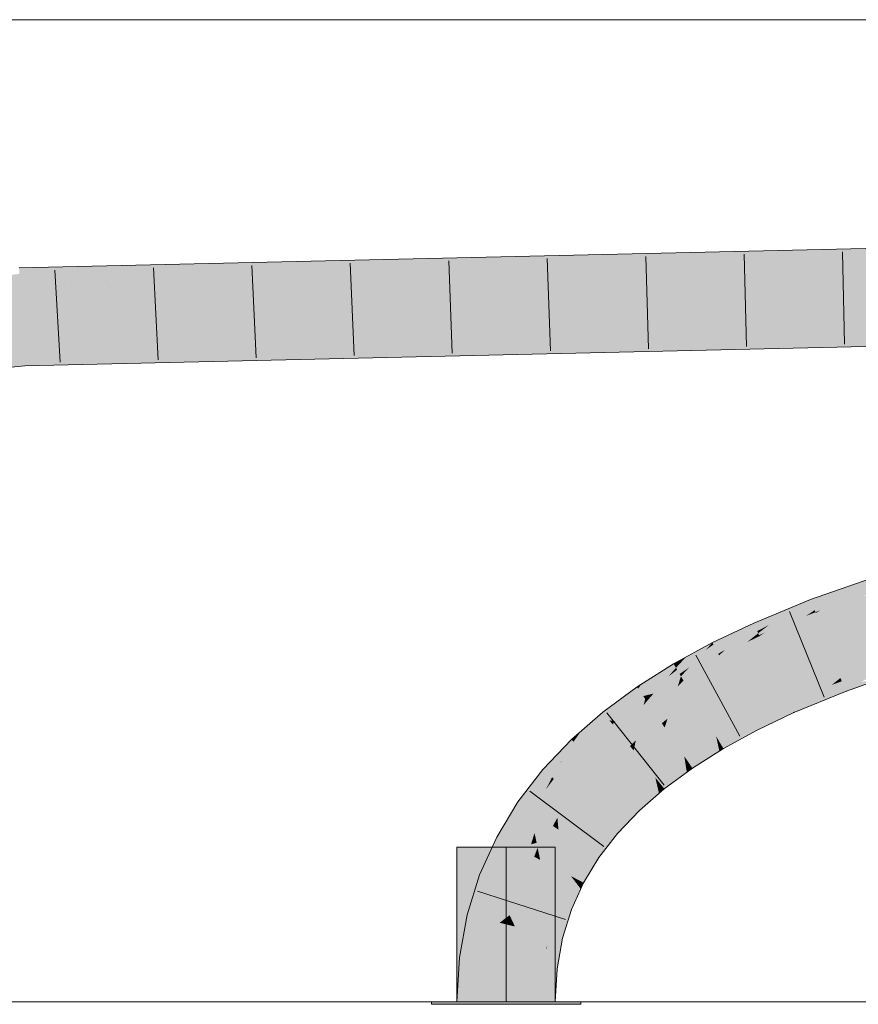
# Model space of a CAD drawing. Extents: x -720 to 300, y 62 to 1162.
# Tile 188 of 256: x 146.53 to 148.67, y 789.05 to 791.56. Entities that reach past the tile are written whole.
import ezdxf
from ezdxf.lldxf.tags import DXFTag

# ---------------------------------------------------------------- set-up
doc = ezdxf.new("R2010")
doc.units = 0
doc.layers.get('0').update_dxf_attribs({"lineweight": 13})
doc.layers.add('E_Detail_Linie_Text_Bem', color=7, linetype='Continuous', lineweight=13)
for name, color, linetype, lineweight, true_color in [('E_Leerrohr 25-A06G93Y08I', 7, 'Continuous', 9, 0xff8000), ('E_Leerrohr 25-Shading', 7, 'Continuous', 9, 0xff8000), ('E_Leerrohr 32-A06G93Y28I', 7, 'Continuous', 9, 0x00b300), ('E_Leerrohr 32-Shading', 7, 'Continuous', 9, 0x00b300)]:
    doc.layers.add(name, color=color, linetype=linetype, lineweight=lineweight, true_color=true_color)
tags = doc.linetypes.add('STRICHPUNKT2-A06G93Y18I', pattern=[12.7, 6.35, -3.175, 0, -3.175]).pattern_tags.tags
tags[10:11] = [DXFTag(74, 4), DXFTag(75, 0), DXFTag(340, '0'), DXFTag(46, 0.0), DXFTag(50, 0.0), DXFTag(44, 0.0), DXFTag(45, 0.0)]
tags[8:9] = [DXFTag(74, 4), DXFTag(75, 0), DXFTag(340, '0'), DXFTag(46, 0.0), DXFTag(50, 0.0), DXFTag(44, 0.0), DXFTag(45, 0.0)]
tags[6:7] = [DXFTag(74, 4), DXFTag(75, 0), DXFTag(340, '0'), DXFTag(46, 0.0), DXFTag(50, 0.0), DXFTag(44, 0.0), DXFTag(45, 0.0)]
tags[4:5] = [DXFTag(74, 4), DXFTag(75, 0), DXFTag(340, '0'), DXFTag(46, 0.0), DXFTag(50, 0.0), DXFTag(44, 0.0), DXFTag(45, 0.0)]

# ---------------------------------------------------------------- blocks, each defined once
blk = doc.blocks.new('Shading-A06G93SL8I', base_point=(241.4846649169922, 762.550048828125))
at = {"layer": 'E_Leerrohr 25-Shading', "color": 31, "true_color": 0xecb67f}
for points in [[(147.7693023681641, 789.450439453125), (147.6443023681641, 789.450439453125), (147.7693023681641, 789.0564575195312), (147.6443023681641, 789.0564575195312)], [(147.8943023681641, 789.450439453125), (147.7693023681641, 789.450439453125), (147.8943023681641, 789.0564575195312), (147.7693023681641, 789.0564575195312)], [(147.6860961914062, 789.0564575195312), (147.5792999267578, 789.0564575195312), (147.6873168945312, 789.0504760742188), (147.5792999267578, 789.0504760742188)], [(147.7693023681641, 789.0504760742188), (147.7693023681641, 789.0564575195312), (147.6873168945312, 789.0504760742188), (147.6860961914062, 789.0564575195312)], [(147.8018035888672, 789.0564575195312), (147.7693023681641, 789.0564575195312), (147.8018035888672, 789.0504760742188), (147.7693023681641, 789.0504760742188)], [(147.9593048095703, 789.0504760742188), (147.9593048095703, 789.0564575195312), (147.8018035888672, 789.0504760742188), (147.8018035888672, 789.0564575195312)]]:
    blk.add_solid(points, dxfattribs=at)
at = {"layer": 'E_Leerrohr 32-Shading', "color": 83, "true_color": 0x7fbd7f}
for points in [[(146.5683898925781, 790.8889770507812), (149.8979034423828, 791.0023803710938), (146.6406707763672, 790.8917846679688)], [(146.5683898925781, 790.8889770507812), (149.2011871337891, 790.94970703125), (149.8979034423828, 791.0023803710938), (149.8978118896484, 790.9725341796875)], [(146.6406707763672, 790.8917846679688), (149.8979034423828, 791.0023803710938), (148.8168487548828, 790.9774169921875)], [(146.532470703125, 790.8881225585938), (146.6406707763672, 790.8917846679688), (147.2635650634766, 790.9415893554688), (148.8168487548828, 790.9774169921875)], [(147.2635650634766, 790.9415893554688), (146.5303497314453, 790.9246826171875), (146.53125, 790.9092407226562)], [(146.532470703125, 790.8881225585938), (147.2635650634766, 790.9415893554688), (146.53125, 790.9092407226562)], [(144.6872253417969, 790.7229614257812), (146.532470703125, 790.8881225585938), (146.53125, 790.9092407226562)], [(146.6406707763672, 790.8917846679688), (146.532470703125, 790.8881225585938), (146.5683898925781, 790.8889770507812)], [(148.0408020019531, 790.7256469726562), (149.8972625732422, 790.7890014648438), (146.5427856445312, 790.711669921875)], [(149.8971557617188, 790.7523803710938), (149.8972625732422, 790.7890014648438), (149.2143859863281, 790.7366333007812), (148.0408020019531, 790.7256469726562)], [(146.5862579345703, 790.6760864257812), (148.0408020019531, 790.7256469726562), (146.5448760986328, 790.676025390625), (146.5427856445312, 790.711669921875)], [(148.0408020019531, 790.7256469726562), (146.5862579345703, 790.6760864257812), (149.2143859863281, 790.7366333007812)], [(142.7276611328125, 790.3700561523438), (145.4407653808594, 790.5875244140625), (146.5427856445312, 790.711669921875)], [(146.5448760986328, 790.676025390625), (146.5427856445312, 790.711669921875), (145.4407653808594, 790.5875244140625)], [(146.544921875, 790.6751098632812), (146.5448760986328, 790.676025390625), (144.9510498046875, 790.5323486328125), (145.4407653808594, 790.5875244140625)], [(146.5448760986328, 790.676025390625), (146.544921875, 790.6751098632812), (146.5862579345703, 790.6760864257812)], [(148.5469970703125, 790.0725708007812), (148.6111907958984, 790.0905151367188), (148.6272735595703, 790.1097412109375), (148.6572418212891, 790.1203002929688)], [(148.7042541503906, 790.1119384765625), (148.6999053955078, 790.125244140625), (148.5692291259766, 790.053955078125), (148.6403350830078, 790.0986328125)], [(148.6111907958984, 790.0905151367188), (148.6403350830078, 790.0986328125), (148.6572418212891, 790.1203002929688), (148.6969604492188, 790.13427734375)], [(148.6999053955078, 790.125244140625), (148.6969604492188, 790.13427734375), (148.6403350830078, 790.0986328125)], [(148.6272735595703, 790.1097412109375), (148.5439758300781, 790.0805053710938), (148.5469970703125, 790.0725708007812)], [(148.6403350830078, 790.0986328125), (148.5870208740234, 790.0748901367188), (148.5561981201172, 790.0484008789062), (148.55419921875, 790.0536499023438)], [(148.6403350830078, 790.0986328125), (148.5561981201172, 790.0484008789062), (148.5692291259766, 790.053955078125)], [(148.6867370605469, 790.093994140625), (148.5692291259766, 790.053955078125), (148.6773681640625, 790.0885620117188), (148.5570068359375, 790.0462646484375)], [(148.7042541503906, 790.1119384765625), (148.5692291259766, 790.053955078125), (148.7063751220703, 790.1054077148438), (148.6867370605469, 790.093994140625)], [(148.5870513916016, 790.0748901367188), (148.6403350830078, 790.0986328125), (148.6111907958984, 790.0905151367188)], [(148.5520477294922, 790.059326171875), (148.5469970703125, 790.0725708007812), (148.4259338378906, 789.9960327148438), (148.4953002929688, 790.045654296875)], [(148.4615478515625, 790.0338745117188), (148.4953002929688, 790.045654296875), (148.4976348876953, 790.0614624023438), (148.5439758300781, 790.0805053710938)], [(148.5469970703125, 790.0725708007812), (148.5439758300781, 790.0805053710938), (148.4953002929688, 790.045654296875)], [(148.5520477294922, 790.059326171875), (148.5870513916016, 790.0748901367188), (148.5469970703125, 790.0725708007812), (148.6111907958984, 790.0905151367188)], [(148.5870208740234, 790.0748901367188), (148.5520477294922, 790.059326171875), (148.55419921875, 790.0536499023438)], [(148.4729766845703, 790.05126953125), (148.3991088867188, 790.0209350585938), (148.4024658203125, 790.0132446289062)], [(148.4024658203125, 790.0132446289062), (148.4615478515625, 790.0338745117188), (148.4729766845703, 790.05126953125), (148.4976348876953, 790.0614624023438)], [(148.4953002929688, 790.045654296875), (148.4377746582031, 790.0157470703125), (148.4128875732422, 789.989501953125), (148.4105072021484, 789.9949340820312)], [(148.4953002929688, 790.045654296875), (148.4128875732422, 789.989501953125), (148.4259338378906, 789.9960327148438)], [(148.5520477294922, 790.059326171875), (148.4259338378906, 789.9960327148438), (148.55419921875, 790.0536499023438), (148.5326690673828, 790.0389404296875)], [(148.4377899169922, 790.0157470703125), (148.4953002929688, 790.045654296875), (148.4615478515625, 790.0338745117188)], [(148.5228271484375, 790.0322265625), (148.5570068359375, 790.0462646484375), (148.5561981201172, 790.0484008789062)], [(148.5561981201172, 790.0484008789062), (148.5326690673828, 790.0389404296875), (148.5230255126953, 790.0323486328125)], [(148.5326690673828, 790.0389404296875), (148.5561981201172, 790.0484008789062), (148.55419921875, 790.0536499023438)], [(148.5561981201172, 790.0484008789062), (148.5570068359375, 790.0462646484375), (148.5692291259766, 790.053955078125)], [(148.3320007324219, 789.9793701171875), (148.3701171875, 789.9937744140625), (148.354248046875, 789.99951171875), (148.3991088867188, 790.0209350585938)], [(148.4024658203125, 790.0132446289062), (148.3991088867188, 790.0209350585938), (148.3701171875, 789.9937744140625)], [(148.4081268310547, 790.0003662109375), (148.4377899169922, 790.0157470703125), (148.4024658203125, 790.0132446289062), (148.4615478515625, 790.0338745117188)], [(148.5326690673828, 790.0389404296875), (148.4259338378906, 789.9960327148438), (148.5228271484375, 790.0322265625), (148.413818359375, 789.9873657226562)], [(148.5326690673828, 790.0389404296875), (148.5228271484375, 790.0322265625), (148.5230255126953, 790.0323486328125)], [(148.3376922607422, 789.9916381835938), (148.2942657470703, 789.970947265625), (148.2967376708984, 789.966064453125)], [(148.2967376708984, 789.966064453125), (148.3320007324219, 789.9793701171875), (148.3376922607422, 789.9916381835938), (148.354248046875, 789.99951171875)], [(148.3032073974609, 789.9534301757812), (148.3087768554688, 789.9425048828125), (148.3701171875, 789.9937744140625), (148.3262176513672, 789.95263671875)], [(148.3035125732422, 789.95361328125), (148.3701171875, 789.9937744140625), (148.3320007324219, 789.9793701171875)], [(148.4081268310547, 790.0003662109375), (148.4024658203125, 790.0132446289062), (148.3262176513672, 789.95263671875), (148.3701171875, 789.9937744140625)], [(148.4081268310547, 790.0003662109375), (148.3262176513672, 789.95263671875), (148.4105072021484, 789.9949340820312), (148.3936309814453, 789.9813232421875)], [(148.3936309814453, 789.9813232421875), (148.4128875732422, 789.989501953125), (148.4105072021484, 789.9949340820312)], [(148.4377746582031, 790.0157470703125), (148.4081268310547, 790.0003662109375), (148.4105072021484, 789.9949340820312)], [(148.4128875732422, 789.989501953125), (148.413818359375, 789.9873657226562), (148.4259338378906, 789.9960327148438)], [(148.2166595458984, 789.9234008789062), (148.2767181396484, 789.9522094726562), (148.2262268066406, 789.9337768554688), (148.2942657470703, 789.970947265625)], [(148.2967376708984, 789.966064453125), (148.2942657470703, 789.970947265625), (148.2767181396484, 789.9522094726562)], [(148.3032073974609, 789.9534301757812), (148.3035125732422, 789.95361328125), (148.2967376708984, 789.966064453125), (148.3320007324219, 789.9793701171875)], [(148.3936309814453, 789.9813232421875), (148.3262176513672, 789.95263671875), (148.3827362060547, 789.9725341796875), (148.3109130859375, 789.9382934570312)], [(148.3827362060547, 789.9725341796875), (148.413818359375, 789.9873657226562), (148.4128875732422, 789.989501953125)], [(148.3936309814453, 789.9813232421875), (148.3827362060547, 789.9725341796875), (148.3829040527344, 789.97265625)], [(148.4128875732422, 789.989501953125), (148.3936309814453, 789.9813232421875), (148.3829040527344, 789.97265625)], [(148.2042236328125, 789.9019775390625), (148.2767181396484, 789.9522094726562), (148.2013397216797, 789.9069213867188), (148.2166595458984, 789.9234008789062)], [(148.2042236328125, 789.9019775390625), (148.2105255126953, 789.8912353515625), (148.2767181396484, 789.9522094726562), (148.2348022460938, 789.9075317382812)], [(148.3032073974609, 789.9534301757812), (148.2967376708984, 789.966064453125), (148.2348022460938, 789.9075317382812), (148.2767181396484, 789.9522094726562)], [(148.3032073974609, 789.9534301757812), (148.2348022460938, 789.9075317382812), (148.3032379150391, 789.953369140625), (148.2753753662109, 789.9266967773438)], [(148.2562255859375, 789.908447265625), (148.3109130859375, 789.9382934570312), (148.3087768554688, 789.9425048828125)], [(148.3087768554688, 789.9425048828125), (148.2753753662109, 789.9266967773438), (148.2563629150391, 789.9085083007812)], [(148.2753753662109, 789.9266967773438), (148.3087768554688, 789.9425048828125), (148.3032379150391, 789.953369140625)], [(148.3087768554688, 789.9425048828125), (148.3109130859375, 789.9382934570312), (148.3262176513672, 789.95263671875)], [(148.1971282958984, 789.9140625), (148.1954498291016, 789.9169311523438), (148.1050872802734, 789.85400390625), (148.1138000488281, 789.8654174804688)], [(148.2196655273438, 789.93017578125), (148.1954498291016, 789.9169311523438), (148.1971282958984, 789.9140625)], [(148.1971282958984, 789.9140625), (148.2166595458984, 789.9234008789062), (148.2196655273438, 789.93017578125), (148.2262268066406, 789.9337768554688)], [(148.2166595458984, 789.9234008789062), (148.1971282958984, 789.9140625), (148.2013397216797, 789.9069213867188)], [(148.2753753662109, 789.9266967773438), (148.2348022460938, 789.9075317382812), (148.2562255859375, 789.908447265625), (148.2139892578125, 789.8853759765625)], [(148.2753753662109, 789.9266967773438), (148.2562255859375, 789.908447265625), (148.2563629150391, 789.9085083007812)], [(148.7580718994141, 789.9279174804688), (148.7632293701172, 789.931396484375), (148.6198577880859, 789.8810424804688)], [(148.6204528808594, 789.8795166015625), (148.7481689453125, 789.9212036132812), (148.6198577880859, 789.8810424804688), (148.7580718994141, 789.9279174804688)], [(148.6214599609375, 789.8768920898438), (148.7357635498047, 789.9127807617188), (148.6204528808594, 789.8795166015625), (148.7481689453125, 789.9212036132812)], [(148.1971282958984, 789.9140625), (148.1050872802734, 789.85400390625), (148.1111755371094, 789.8450927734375)], [(148.2013397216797, 789.9069213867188), (148.1971282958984, 789.9140625), (148.1181030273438, 789.8349609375), (148.1111755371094, 789.8450927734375)], [(148.2013397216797, 789.9069213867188), (148.1181030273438, 789.8349609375), (148.1819763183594, 789.8846435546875)], [(148.2042236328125, 789.9019775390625), (148.1442260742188, 789.84130859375), (148.2105255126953, 789.8912353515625)], [(148.1442260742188, 789.84130859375), (148.2139892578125, 789.8853759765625), (148.2105255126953, 789.8912353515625)], [(148.1445770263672, 789.8416748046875), (148.2042236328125, 789.9019775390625), (148.1819763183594, 789.8846435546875)], [(148.2042236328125, 789.9019775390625), (148.2013397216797, 789.9069213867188), (148.1819763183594, 789.8846435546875)], [(148.2105255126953, 789.8912353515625), (148.2139892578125, 789.8853759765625), (148.2348022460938, 789.9075317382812)], [(148.6230621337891, 789.8726806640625), (148.7191162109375, 789.9014892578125), (148.6214599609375, 789.8768920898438), (148.7357635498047, 789.9127807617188)], [(148.6253814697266, 789.8665771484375), (148.6981964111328, 789.8873291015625), (148.6230621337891, 789.8726806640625), (148.7191162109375, 789.9014892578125)], [(148.7745971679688, 789.8966064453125), (148.7743072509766, 789.8975219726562), (148.6444396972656, 789.8508911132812), (148.6731414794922, 789.870361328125)], [(148.1442260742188, 789.84130859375), (148.1445770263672, 789.8416748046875), (148.1181030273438, 789.8349609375), (148.1819763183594, 789.8846435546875)], [(148.6154479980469, 789.8775024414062), (148.6198577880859, 789.8810424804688), (148.4848175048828, 789.8255004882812)], [(148.4852905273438, 789.8244018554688), (148.6083679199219, 789.871826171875), (148.4848175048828, 789.8255004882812), (148.6154479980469, 789.8775024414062)], [(148.4863433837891, 789.822021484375), (148.5976409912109, 789.8632202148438), (148.4852905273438, 789.8244018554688), (148.6083679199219, 789.871826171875)], [(148.5648651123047, 789.8369750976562), (148.6284942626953, 789.8583984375), (148.5831298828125, 789.8516235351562), (148.6253814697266, 789.8665771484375)], [(148.5831298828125, 789.8516235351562), (148.6253814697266, 789.8665771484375), (148.5976409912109, 789.8632202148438), (148.6230621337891, 789.8726806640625)], [(148.5976409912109, 789.8632202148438), (148.6230621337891, 789.8726806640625), (148.6083679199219, 789.871826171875), (148.6214599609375, 789.8768920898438)], [(148.6083679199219, 789.871826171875), (148.6214599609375, 789.8768920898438), (148.6154479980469, 789.8775024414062), (148.6204528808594, 789.8795166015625)], [(148.6204528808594, 789.8795166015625), (148.6198577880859, 789.8810424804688), (148.6154479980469, 789.8775024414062)], [(148.6284942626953, 789.8583984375), (148.6731414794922, 789.870361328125), (148.6253814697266, 789.8665771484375), (148.6981964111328, 789.8873291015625)], [(148.6444396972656, 789.8508911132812), (148.6731414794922, 789.870361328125), (148.6324768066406, 789.847900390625), (148.6284942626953, 789.8583984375)], [(148.1050872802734, 789.85400390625), (148.102294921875, 789.8580932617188), (148.0322265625, 789.7730102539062), (148.0153656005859, 789.7940063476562)], [(148.1050872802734, 789.85400390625), (148.0322265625, 789.7730102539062), (148.0757141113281, 789.8126831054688)], [(148.1111755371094, 789.8450927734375), (148.0463409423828, 789.7714233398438), (148.1181030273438, 789.8349609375)], [(148.0464172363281, 789.771484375), (148.1111755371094, 789.8450927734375), (148.0756988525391, 789.8126831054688)], [(148.1111755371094, 789.8450927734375), (148.1050872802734, 789.85400390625), (148.0757141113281, 789.8126831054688)], [(148.1138000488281, 789.8654174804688), (148.102294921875, 789.8580932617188), (148.1050872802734, 789.85400390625)], [(148.1442260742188, 789.84130859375), (148.1181030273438, 789.8349609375), (148.1229095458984, 789.827880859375)], [(148.4881286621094, 789.8179321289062), (148.5831298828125, 789.8516235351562), (148.4863433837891, 789.822021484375), (148.5976409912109, 789.8632202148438)], [(148.49072265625, 789.81201171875), (148.5648651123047, 789.8369750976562), (148.4881286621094, 789.8179321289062), (148.5831298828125, 789.8516235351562)], [(148.6328887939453, 789.8468627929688), (148.6324768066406, 789.847900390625), (148.5184783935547, 789.7997436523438), (148.5431060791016, 789.8195190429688)], [(148.5431060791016, 789.8195190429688), (148.6324768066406, 789.847900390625), (148.5648651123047, 789.8369750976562), (148.6284942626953, 789.8583984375)], [(148.6324768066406, 789.847900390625), (148.6328887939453, 789.8468627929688), (148.6444396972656, 789.8508911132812)], [(148.0463409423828, 789.7714233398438), (148.1229095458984, 789.827880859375), (148.1181030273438, 789.8349609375)], [(148.4852905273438, 789.8244018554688), (148.4848175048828, 789.8255004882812), (148.3912963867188, 789.7808837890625)], [(148.3918914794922, 789.7797241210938), (148.4863433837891, 789.822021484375), (148.3912963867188, 789.7808837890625), (148.4852905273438, 789.8244018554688)], [(148.3932189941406, 789.777099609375), (148.4881286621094, 789.8179321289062), (148.3918914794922, 789.7797241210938), (148.4863433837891, 789.822021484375)], [(148.3954162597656, 789.7728271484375), (148.49072265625, 789.81201171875), (148.3932189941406, 789.777099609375), (148.4881286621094, 789.8179321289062)], [(148.4942474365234, 789.8040161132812), (148.5431060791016, 789.8195190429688), (148.49072265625, 789.81201171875), (148.5648651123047, 789.8369750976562)], [(148.5184783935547, 789.7997436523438), (148.5431060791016, 789.8195190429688), (148.4986877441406, 789.7938842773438), (148.4942474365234, 789.8040161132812)], [(148.0153656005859, 789.7940063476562), (147.9593048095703, 789.7451171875), (147.9606781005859, 789.69775390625), (147.9406890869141, 789.7186279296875)], [(148.0322265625, 789.7730102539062), (148.0153656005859, 789.7940063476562), (147.9618682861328, 789.6987915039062), (147.9606781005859, 789.69775390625)], [(148.0463409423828, 789.7714233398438), (148.0464172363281, 789.771484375), (148.0322265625, 789.7730102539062), (148.0756988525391, 789.8126831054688)], [(148.3985748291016, 789.7666015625), (148.4942474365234, 789.8040161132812), (148.3954162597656, 789.7728271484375), (148.49072265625, 789.81201171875)], [(148.4986877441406, 789.7938842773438), (148.4942474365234, 789.8040161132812), (148.4027709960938, 789.7584228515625), (148.3985748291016, 789.7666015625)], [(148.4027709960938, 789.7584228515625), (148.4079437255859, 789.748291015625), (148.4986877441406, 789.7938842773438), (148.49951171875, 789.7919921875)], [(148.4986877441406, 789.7938842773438), (148.49951171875, 789.7919921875), (148.5184783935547, 789.7997436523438)], [(148.0382690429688, 789.7654418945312), (148.0322265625, 789.7730102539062), (147.9618682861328, 789.6987915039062)], [(148.0463409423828, 789.7714233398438), (148.0322265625, 789.7730102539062), (148.0382690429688, 789.7654418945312)], [(148.3918914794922, 789.7797241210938), (148.3912963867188, 789.7808837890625), (148.3034973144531, 789.73291015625)], [(148.3042144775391, 789.731689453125), (148.3932189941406, 789.777099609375), (148.3034973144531, 789.73291015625), (148.3918914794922, 789.7797241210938)], [(148.3058166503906, 789.7289428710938), (148.3954162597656, 789.7728271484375), (148.3042144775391, 789.731689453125), (148.3932189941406, 789.777099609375)], [(148.3084411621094, 789.7244873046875), (148.3985748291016, 789.7666015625), (148.3058166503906, 789.7289428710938), (148.3954162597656, 789.7728271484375)], [(148.3121490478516, 789.7181396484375), (148.4027709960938, 789.7584228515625), (148.3084411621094, 789.7244873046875), (148.3985748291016, 789.7666015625)], [(147.9593048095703, 789.7451171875), (147.9353637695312, 789.7241821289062), (147.9406890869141, 789.7186279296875)], [(148.4079284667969, 789.748291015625), (148.4027709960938, 789.7584228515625), (148.3169555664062, 789.7099609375), (148.3121490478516, 789.7181396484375)], [(148.3169555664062, 789.7099609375), (148.322021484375, 789.7013549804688), (148.4079284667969, 789.748291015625), (148.4079437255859, 789.748291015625)], [(147.8705139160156, 789.6417236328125), (147.90966796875, 789.668701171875), (147.8943023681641, 789.6810302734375), (147.9322967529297, 789.720947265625)], [(147.9606781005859, 789.69775390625), (147.9406890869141, 789.7186279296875), (147.8908233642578, 789.624267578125), (147.9110412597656, 789.6696166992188)], [(147.90966796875, 789.668701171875), (147.9110412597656, 789.6696166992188), (147.9322967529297, 789.720947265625), (147.9353637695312, 789.7241821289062)], [(147.9406890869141, 789.7186279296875), (147.9353637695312, 789.7241821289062), (147.9110412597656, 789.6696166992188)], [(148.3038024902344, 789.7314453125), (148.3034973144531, 789.73291015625), (148.2225036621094, 789.6818237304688)], [(148.223388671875, 789.6805419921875), (148.3045043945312, 789.7282104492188), (148.2225036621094, 789.6818237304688), (148.3038024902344, 789.7314453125)], [(148.2253112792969, 789.677734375), (148.3056488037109, 789.722900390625), (148.223388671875, 789.6805419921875), (148.3045043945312, 789.7282104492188)], [(148.2283935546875, 789.6732177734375), (148.3072509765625, 789.7155151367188), (148.2253112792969, 789.677734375), (148.3056488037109, 789.722900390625)], [(148.3042144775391, 789.731689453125), (148.3034973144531, 789.73291015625), (148.3038024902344, 789.7314453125)], [(148.3045043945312, 789.7282104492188), (148.3058166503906, 789.7289428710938), (148.3038024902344, 789.7314453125), (148.3042144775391, 789.731689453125)], [(148.3056488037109, 789.722900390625), (148.3084411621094, 789.7244873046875), (148.3045043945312, 789.7282104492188), (148.3058166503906, 789.7289428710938)], [(148.3072509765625, 789.7155151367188), (148.3121490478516, 789.7181396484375), (148.3056488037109, 789.722900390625), (148.3084411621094, 789.7244873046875)], [(148.3092803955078, 789.7060546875), (148.3169555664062, 789.7099609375), (148.3072509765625, 789.7155151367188), (148.3121490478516, 789.7181396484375)], [(148.2326812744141, 789.6669311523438), (148.3092803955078, 789.7060546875), (148.2283935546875, 789.6732177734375), (148.3072509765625, 789.7155151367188)], [(148.3117065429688, 789.69482421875), (148.3092803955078, 789.7060546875), (148.2380676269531, 789.6589965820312), (148.2326812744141, 789.6669311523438)], [(148.2380676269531, 789.6589965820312), (148.2431335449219, 789.6515502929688), (148.3117065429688, 789.69482421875)], [(148.322021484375, 789.7013549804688), (148.3169555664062, 789.7099609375), (148.3117065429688, 789.69482421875), (148.3092803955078, 789.7060546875)], [(147.8943023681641, 789.6810302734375), (147.863037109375, 789.6481323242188), (147.8705139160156, 789.6417236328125)], [(147.8860626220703, 789.6283569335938), (147.9076385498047, 789.6640014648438), (147.8705139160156, 789.6417236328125), (147.90966796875, 789.668701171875)], [(147.8908233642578, 789.624267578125), (147.9110412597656, 789.6696166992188), (147.8860626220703, 789.6283569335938)], [(147.9076385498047, 789.6640014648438), (147.9110412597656, 789.6696166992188), (147.90966796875, 789.668701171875)], [(148.2227783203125, 789.6801147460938), (148.2225036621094, 789.6818237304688), (148.1488342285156, 789.6275024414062)], [(148.1498870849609, 789.626220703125), (148.2233581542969, 789.6763916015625), (148.1488342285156, 789.6275024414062), (148.2227783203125, 789.6801147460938)], [(148.1521453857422, 789.6234130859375), (148.2242736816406, 789.6704711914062), (148.1498870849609, 789.626220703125), (148.2233581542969, 789.6763916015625)], [(148.1557159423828, 789.6189575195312), (148.2255249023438, 789.6624755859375), (148.1521453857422, 789.6234130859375), (148.2242736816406, 789.6704711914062)], [(148.223388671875, 789.6805419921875), (148.2225036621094, 789.6818237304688), (148.2227783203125, 789.6801147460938)], [(148.2233581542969, 789.6763916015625), (148.2253112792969, 789.677734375), (148.2227783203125, 789.6801147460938), (148.223388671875, 789.6805419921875)], [(148.2242736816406, 789.6704711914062), (148.2283935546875, 789.6732177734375), (148.2233581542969, 789.6763916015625), (148.2253112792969, 789.677734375)], [(148.2255249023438, 789.6624755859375), (148.2326812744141, 789.6669311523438), (148.2242736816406, 789.6704711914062), (148.2283935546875, 789.6732177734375)], [(148.2270812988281, 789.6524658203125), (148.2380676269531, 789.6589965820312), (148.2255249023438, 789.6624755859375), (148.2326812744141, 789.6669311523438)], [(147.863037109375, 789.6481323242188), (147.7993316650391, 789.5655517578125), (147.8705139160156, 789.6417236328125), (147.8235168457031, 789.5489501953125)], [(147.8705139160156, 789.6417236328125), (147.8235168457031, 789.5489501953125), (147.8709106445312, 789.5985107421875), (147.8295288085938, 789.5447998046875)], [(147.8705139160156, 789.6417236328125), (147.8709106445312, 789.5985107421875), (147.8860626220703, 789.6283569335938)], [(148.1605529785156, 789.6129150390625), (148.2270812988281, 789.6524658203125), (148.1557159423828, 789.6189575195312), (148.2255249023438, 789.6624755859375)], [(148.2288513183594, 789.6410522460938), (148.2270812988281, 789.6524658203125), (148.1664581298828, 789.6055297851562), (148.1605529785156, 789.6129150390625)], [(148.1664581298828, 789.6055297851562), (148.1717376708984, 789.5989379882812), (148.2288513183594, 789.6410522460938)], [(148.2431335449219, 789.6515502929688), (148.2380676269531, 789.6589965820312), (148.2288513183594, 789.6410522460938), (148.2270812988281, 789.6524658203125)], [(147.8709106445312, 789.5985107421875), (147.8908233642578, 789.624267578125), (147.8860626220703, 789.6283569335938)], [(148.1492614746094, 789.6256713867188), (148.1488342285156, 789.6275024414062), (148.0828704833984, 789.5700073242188)], [(148.0841064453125, 789.5687255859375), (148.1501770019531, 789.621826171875), (148.0828704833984, 789.5700073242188), (148.1492614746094, 789.6256713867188)], [(148.0867309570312, 789.5659790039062), (148.1515808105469, 789.6157836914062), (148.0841064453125, 789.5687255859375), (148.1501770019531, 789.621826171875)], [(148.0907745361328, 789.5617065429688), (148.1534729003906, 789.6077270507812), (148.0867309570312, 789.5659790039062), (148.1515808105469, 789.6157836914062)], [(148.1498870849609, 789.626220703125), (148.1488342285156, 789.6275024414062), (148.1492614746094, 789.6256713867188)], [(148.1501770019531, 789.621826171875), (148.1521453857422, 789.6234130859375), (148.1492614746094, 789.6256713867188), (148.1498870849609, 789.626220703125)], [(148.1515808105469, 789.6157836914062), (148.1557159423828, 789.6189575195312), (148.1501770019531, 789.621826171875), (148.1521453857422, 789.6234130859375)], [(148.1534729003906, 789.6077270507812), (148.1605529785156, 789.6129150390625), (148.1515808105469, 789.6157836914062), (148.1557159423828, 789.6189575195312)], [(148.0960998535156, 789.55615234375), (148.1557464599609, 789.5980224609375), (148.0907745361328, 789.5617065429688), (148.1534729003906, 789.6077270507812)], [(148.1582641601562, 789.5872192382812), (148.1557464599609, 789.5980224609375), (148.1024322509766, 789.549560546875), (148.0960998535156, 789.55615234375)], [(148.1557464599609, 789.5980224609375), (148.1664581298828, 789.6055297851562), (148.1534729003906, 789.6077270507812), (148.1605529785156, 789.6129150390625)], [(148.1717376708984, 789.5989379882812), (148.1664581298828, 789.6055297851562), (148.1582641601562, 789.5872192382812), (148.1557464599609, 789.5980224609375)], [(147.7993316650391, 789.5655517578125), (147.7452697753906, 789.4761962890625), (147.8059234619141, 789.5057983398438), (147.7776641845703, 789.4591674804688)], [(147.7993316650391, 789.5655517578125), (147.8059234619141, 789.5057983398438), (147.8235168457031, 789.5489501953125)], [(148.0841064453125, 789.5687255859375), (148.0828704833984, 789.5700073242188), (148.0249481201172, 789.5091552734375)], [(148.0263824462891, 789.5079345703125), (148.0867309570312, 789.5659790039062), (148.0249481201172, 789.5091552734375), (148.0841064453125, 789.5687255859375)], [(148.0293731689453, 789.50537109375), (148.0907745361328, 789.5617065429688), (148.0263824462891, 789.5079345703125), (148.0867309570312, 789.5659790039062)], [(148.1024322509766, 789.549560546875), (148.1081848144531, 789.5435180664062), (148.1582641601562, 789.5872192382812)], [(147.8059234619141, 789.5057983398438), (147.8295288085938, 789.5447998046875), (147.8235168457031, 789.5489501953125)], [(148.0338287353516, 789.5015258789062), (148.0960998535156, 789.55615234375), (148.0293731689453, 789.50537109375), (148.0907745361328, 789.5617065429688)], [(148.1024322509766, 789.549560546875), (148.0960998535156, 789.55615234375), (148.0395812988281, 789.49658203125), (148.0338287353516, 789.5015258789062)], [(148.0395812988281, 789.49658203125), (148.052734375, 789.4852905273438), (148.1024322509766, 789.549560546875), (148.1081848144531, 789.5435180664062)], [(148.0263824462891, 789.5079345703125), (148.0249481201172, 789.5091552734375), (147.9753112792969, 789.44482421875)], [(147.9769287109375, 789.4437255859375), (148.0293731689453, 789.50537109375), (147.9753112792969, 789.44482421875), (148.0263824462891, 789.5079345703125)], [(147.980224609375, 789.4414672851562), (148.0338287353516, 789.5015258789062), (147.9769287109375, 789.4437255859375), (148.0293731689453, 789.50537109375)], [(148.0395812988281, 789.49658203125), (148.0338287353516, 789.5015258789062), (147.9850463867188, 789.4381713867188), (147.980224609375, 789.4414672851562)], [(147.9850463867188, 789.4381713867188), (148.0054931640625, 789.4241333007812), (148.0395812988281, 789.49658203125), (148.052734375, 789.4852905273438)], [(147.7018890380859, 789.3802490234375), (147.7361297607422, 789.3672485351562), (147.7452697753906, 789.4761962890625), (147.7776641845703, 789.4591674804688)], [(147.9769287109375, 789.4437255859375), (147.9753112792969, 789.44482421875), (147.93408203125, 789.3768310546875)], [(147.9358825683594, 789.3758544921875), (147.980224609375, 789.4414672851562), (147.93408203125, 789.3768310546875), (147.9769287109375, 789.4437255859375)], [(147.9850463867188, 789.4381713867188), (147.980224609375, 789.4414672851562), (147.9394378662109, 789.3739624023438), (147.9358825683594, 789.3758544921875)], [(147.9394378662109, 789.3739624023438), (147.9664764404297, 789.3597412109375), (147.9850463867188, 789.4381713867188), (148.0054931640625, 789.4241333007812)], [(147.7018890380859, 789.3802490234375), (147.670166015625, 789.2779541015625), (147.7326965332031, 789.356201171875), (147.6875762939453, 789.2737426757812)], [(147.7018890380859, 789.3802490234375), (147.7326965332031, 789.356201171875), (147.7361297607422, 789.3672485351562)], [(147.9354705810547, 789.375), (147.93408203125, 789.3768310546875), (147.9014282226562, 789.3046264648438)], [(147.9033508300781, 789.3038940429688), (147.9381561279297, 789.3715209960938), (147.9014282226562, 789.3046264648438), (147.9354705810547, 789.375)], [(147.9593048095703, 789.3438720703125), (147.9381561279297, 789.3715209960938), (147.9207153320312, 789.2973022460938), (147.9033508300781, 789.3038940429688)], [(147.9358825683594, 789.3758544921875), (147.93408203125, 789.3768310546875), (147.9354705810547, 789.375)], [(147.9381561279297, 789.3715209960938), (147.9394378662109, 789.3739624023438), (147.9354705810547, 789.375), (147.9358825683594, 789.3758544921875)], [(147.9664764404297, 789.3597412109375), (147.9394378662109, 789.3739624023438), (147.9593048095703, 789.3438720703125), (147.9381561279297, 789.3715209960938)], [(147.6875762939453, 789.2737426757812), (147.7057342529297, 789.2693481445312), (147.7326965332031, 789.356201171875)], [(147.9207153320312, 789.2973022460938), (147.9356536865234, 789.2916259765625), (147.9593048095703, 789.3438720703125)], [(147.9033508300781, 789.3038940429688), (147.9014282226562, 789.3046264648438), (147.8775329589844, 789.2276611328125)], [(147.9207153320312, 789.2973022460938), (147.9033508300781, 789.3038940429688), (147.8819885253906, 789.2265625), (147.8775329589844, 789.2276611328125)], [(147.8819885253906, 789.2265625), (147.9131164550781, 789.218994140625), (147.9207153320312, 789.2973022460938), (147.9356536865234, 789.2916259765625)], [(147.670166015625, 789.2779541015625), (147.6508178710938, 789.1698608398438), (147.6875762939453, 789.2737426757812), (147.6553649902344, 789.1693115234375)], [(147.6553649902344, 789.1693115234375), (147.6871795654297, 789.1655883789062), (147.6875762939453, 789.2737426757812), (147.7057342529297, 789.2693481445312)], [(147.9131164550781, 789.218994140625), (147.8722686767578, 789.1915893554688), (147.8991394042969, 789.1409912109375), (147.8627777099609, 789.1452026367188)], [(147.8775329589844, 789.2276611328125), (147.8709106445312, 789.190673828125), (147.8819885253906, 789.2265625)], [(147.8819885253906, 789.2265625), (147.8743896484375, 789.201904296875), (147.9131164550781, 789.218994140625), (147.8722686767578, 789.1915893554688)], [(147.8722686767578, 789.1915893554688), (147.8709106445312, 789.190673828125), (147.8627777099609, 789.1452026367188)], [(147.8743896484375, 789.201904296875), (147.8709106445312, 789.190673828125), (147.8722686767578, 789.1915893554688)], [(147.6508178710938, 789.1698608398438), (147.6443023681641, 789.0564575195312), (147.6553649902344, 789.1693115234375)], [(147.6443023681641, 789.0564575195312), (147.6809234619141, 789.0564575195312), (147.6553649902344, 789.1693115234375), (147.6871795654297, 789.1655883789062)], [(147.8576965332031, 789.0564575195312), (147.8943023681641, 789.0564575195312), (147.8627777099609, 789.1452026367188), (147.8991394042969, 789.1409912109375)]]:
    blk.add_solid(points, dxfattribs=at)
at = {"layer": 'E_Leerrohr 32-Shading', "color": 83, "true_color": 0x7fd57f}
for points in [[(146.532470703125, 790.8881225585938), (146.5376281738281, 790.7998657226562), (149.8977966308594, 790.9657592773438), (149.8975372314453, 790.8773803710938)], [(146.532470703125, 790.8881225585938), (143.1027984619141, 790.5811157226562), (142.7191925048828, 790.4580078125), (142.7137145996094, 790.5150146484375)], [(146.532470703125, 790.8881225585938), (142.7191925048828, 790.4580078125), (146.5376281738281, 790.7998657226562)], [(146.5376281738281, 790.7998657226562), (146.5427856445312, 790.711669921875), (149.8975372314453, 790.8773803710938), (149.8972625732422, 790.7890014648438)], [(142.7191925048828, 790.4580078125), (142.7276611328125, 790.3700561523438), (146.5376281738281, 790.7998657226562), (146.5427856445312, 790.711669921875)], [(148.5570068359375, 790.0462646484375), (148.5884399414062, 789.9636840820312), (148.7083282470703, 790.0994262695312), (148.7357788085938, 790.0154418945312)], [(148.413818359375, 789.9873657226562), (148.4493103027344, 789.9064331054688), (148.5570068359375, 790.0462646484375), (148.5884399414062, 789.9636840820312)], [(148.5884399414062, 789.9636840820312), (148.6198577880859, 789.8810424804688), (148.7357788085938, 790.0154418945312), (148.7632293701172, 789.931396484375)], [(148.3109130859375, 789.9382934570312), (148.3511047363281, 789.859619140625), (148.413818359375, 789.9873657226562), (148.4493103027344, 789.9064331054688)], [(148.4493103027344, 789.9064331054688), (148.4848175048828, 789.8255004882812), (148.5884399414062, 789.9636840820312), (148.6198577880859, 789.8810424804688)], [(148.2960357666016, 789.9014892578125), (148.3109130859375, 789.9382934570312), (148.2205047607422, 789.874267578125), (148.2562255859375, 789.908447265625)], [(148.3511047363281, 789.859619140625), (148.3195037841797, 789.9215087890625), (148.2587432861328, 789.8091430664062), (148.2960357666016, 789.9014892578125)], [(148.3195037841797, 789.9215087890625), (148.3109130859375, 789.9382934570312), (148.2960357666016, 789.9014892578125)], [(148.2562255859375, 789.908447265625), (148.2139892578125, 789.8853759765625), (148.2205047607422, 789.874267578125)], [(148.2960357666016, 789.9014892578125), (148.2205047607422, 789.874267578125), (148.2350921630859, 789.8494262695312)], [(148.2587432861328, 789.8091430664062), (148.2960357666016, 789.9014892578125), (148.2350921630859, 789.8494262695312)], [(148.3511047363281, 789.859619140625), (148.3912963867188, 789.7808837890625), (148.4493103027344, 789.9064331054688), (148.4848175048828, 789.8255004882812)], [(148.2057037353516, 789.8591918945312), (148.2139892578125, 789.8853759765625), (148.1271362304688, 789.8216552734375), (148.1442260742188, 789.84130859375)], [(148.2350921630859, 789.8494262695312), (148.2205047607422, 789.874267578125), (148.1894989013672, 789.8079223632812), (148.2057037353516, 789.8591918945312)], [(148.2205047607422, 789.874267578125), (148.2139892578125, 789.8853759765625), (148.2057037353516, 789.8591918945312)], [(148.1442260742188, 789.84130859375), (148.1229095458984, 789.827880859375), (148.1271362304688, 789.8216552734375)], [(148.2057037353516, 789.8591918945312), (148.1271362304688, 789.8216552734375), (148.1442565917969, 789.7965698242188)], [(148.1442565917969, 789.7965698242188), (148.1567993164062, 789.7781982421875), (148.2057037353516, 789.8591918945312), (148.1894989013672, 789.8079223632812)], [(148.1894989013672, 789.8079223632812), (148.1799163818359, 789.7776489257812), (148.2350921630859, 789.8494262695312), (148.2456207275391, 789.8314819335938)], [(148.2587432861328, 789.8091430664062), (148.3034973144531, 789.73291015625), (148.3511047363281, 789.859619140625), (148.3912963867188, 789.7808837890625)], [(148.119384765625, 789.8121337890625), (148.1229095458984, 789.827880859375), (148.0402984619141, 789.762939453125), (148.0463409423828, 789.7714233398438)], [(148.1442565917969, 789.7965698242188), (148.1271362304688, 789.8216552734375), (148.1067352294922, 789.7554931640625), (148.119384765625, 789.8121337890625)], [(148.1271362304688, 789.8216552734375), (148.1229095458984, 789.827880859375), (148.119384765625, 789.8121337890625)], [(148.1799163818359, 789.7776489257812), (148.1727142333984, 789.7548217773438), (148.2456207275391, 789.8314819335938), (148.2587432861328, 789.8091430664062)], [(148.119384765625, 789.8121337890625), (148.0402984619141, 789.762939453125), (148.0598754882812, 789.738525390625)], [(148.0598754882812, 789.738525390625), (148.0745239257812, 789.72021484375), (148.119384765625, 789.8121337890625), (148.1067352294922, 789.7554931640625)], [(148.1067352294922, 789.7554931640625), (148.0992279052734, 789.7218627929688), (148.1442565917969, 789.7965698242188), (148.1567993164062, 789.7781982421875)], [(148.1894989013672, 789.8079223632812), (148.1567993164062, 789.7781982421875), (148.1799163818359, 789.7776489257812), (148.1653289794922, 789.7656860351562)], [(148.1727142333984, 789.7548217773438), (148.2225036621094, 789.6818237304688), (148.2587432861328, 789.8091430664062), (148.3034973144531, 789.73291015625)], [(148.0463409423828, 789.7714233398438), (148.0382690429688, 789.7654418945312), (148.0402984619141, 789.762939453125)], [(148.1567993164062, 789.7781982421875), (148.0992279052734, 789.7218627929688), (148.1653289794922, 789.7656860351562), (148.0951843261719, 789.703857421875)], [(148.1653289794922, 789.7656860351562), (148.1727142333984, 789.7548217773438), (148.1799163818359, 789.7776489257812)], [(148.0382690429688, 789.7654418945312), (147.9606781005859, 789.69775390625), (148.0402984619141, 789.762939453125), (147.9828033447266, 789.674560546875)], [(148.0402984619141, 789.762939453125), (147.9828033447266, 789.674560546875), (148.0598754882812, 789.738525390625), (147.9994506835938, 789.6571655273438)], [(148.1067352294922, 789.7554931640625), (148.0745239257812, 789.72021484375), (148.0992279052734, 789.7218627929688), (148.0846405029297, 789.7075805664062)], [(148.1653289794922, 789.7656860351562), (148.0951843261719, 789.703857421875), (148.1704406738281, 789.7581787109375), (148.0935516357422, 789.6964721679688)], [(148.0935516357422, 789.6964721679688), (148.1727142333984, 789.7548217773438), (148.1704406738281, 789.7581787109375)], [(148.0935516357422, 789.6964721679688), (148.1488342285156, 789.6275024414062), (148.1727142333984, 789.7548217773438), (148.2225036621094, 789.6818237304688)], [(148.0598754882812, 789.738525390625), (147.9994506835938, 789.6571655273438), (148.0745239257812, 789.72021484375), (148.0112152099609, 789.6448974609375)], [(148.0745239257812, 789.72021484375), (148.0112152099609, 789.6448974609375), (148.0846405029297, 789.7075805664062), (148.0184631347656, 789.6373291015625)], [(148.0992279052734, 789.7218627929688), (148.0846405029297, 789.7075805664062), (148.0951843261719, 789.703857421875), (148.0907897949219, 789.699951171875)], [(147.9606781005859, 789.69775390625), (147.8908233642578, 789.624267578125), (147.9610443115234, 789.6973266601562), (147.9140014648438, 789.6043701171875)], [(147.9610443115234, 789.6973266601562), (147.9140014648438, 789.6043701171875), (147.9828033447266, 789.674560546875), (147.932373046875, 789.588623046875)], [(148.0846405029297, 789.7075805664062), (148.0184631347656, 789.6373291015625), (148.0907897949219, 789.699951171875), (148.0217742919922, 789.6338500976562)], [(148.0217742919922, 789.6338500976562), (148.0935516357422, 789.6964721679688), (148.0907897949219, 789.699951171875)], [(148.0217742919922, 789.6338500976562), (148.0828704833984, 789.5700073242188), (148.0935516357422, 789.6964721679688), (148.1488342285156, 789.6275024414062)], [(148.0907897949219, 789.699951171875), (148.0935516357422, 789.6964721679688), (148.0951843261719, 789.703857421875)], [(147.9828033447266, 789.674560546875), (147.932373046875, 789.588623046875), (147.9994506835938, 789.6571655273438), (147.9456329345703, 789.5772094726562)], [(147.9994506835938, 789.6571655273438), (147.9456329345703, 789.5772094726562), (148.0112152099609, 789.6448974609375), (147.9539947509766, 789.570068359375)], [(148.0112152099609, 789.6448974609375), (147.9539947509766, 789.570068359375), (148.0184631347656, 789.6373291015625), (147.9578857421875, 789.5667114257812)], [(147.8961944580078, 789.564208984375), (147.8908233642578, 789.624267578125), (147.8570861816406, 789.5259399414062), (147.8709106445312, 789.5985107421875)], [(147.9140014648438, 789.6043701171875), (147.8908233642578, 789.624267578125), (147.8961944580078, 789.564208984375)], [(147.9578857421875, 789.5667114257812), (148.0217742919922, 789.6338500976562), (148.0184631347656, 789.6373291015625)], [(147.9578857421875, 789.5667114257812), (148.0249481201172, 789.5091552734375), (148.0217742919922, 789.6338500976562), (148.0828704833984, 789.5700073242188)], [(147.8709106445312, 789.5985107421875), (147.8295288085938, 789.5447998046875), (147.8570861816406, 789.5259399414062)], [(147.932373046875, 789.588623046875), (147.9140014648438, 789.6043701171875), (147.899658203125, 789.525634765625), (147.8961944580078, 789.564208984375)], [(147.899658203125, 789.525634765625), (147.9015960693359, 789.5039672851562), (147.932373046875, 789.588623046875), (147.9456329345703, 789.5772094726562)], [(147.9456329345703, 789.5772094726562), (147.9015960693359, 789.5039672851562), (147.9539947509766, 789.570068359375), (147.9024200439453, 789.4948120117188)], [(147.9024200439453, 789.4948120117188), (147.9578857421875, 789.5667114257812), (147.9539947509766, 789.570068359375)], [(147.9024200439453, 789.4948120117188), (147.9753112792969, 789.44482421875), (147.9578857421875, 789.5667114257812), (148.0249481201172, 789.5091552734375)], [(147.7969055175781, 789.4490356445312), (147.8295288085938, 789.5447998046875), (147.8059234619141, 789.5057983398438)], [(147.7969055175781, 789.4490356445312), (147.8327941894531, 789.4579467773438), (147.8295288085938, 789.5447998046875), (147.8416442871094, 789.4865112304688)], [(147.8544464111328, 789.5277099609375), (147.8295288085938, 789.5447998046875), (147.8416442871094, 789.4865112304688)], [(147.8961944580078, 789.564208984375), (147.8570861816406, 789.5259399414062), (147.8740692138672, 789.5142822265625)], [(147.8740692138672, 789.5142822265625), (147.8885803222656, 789.5043334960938), (147.8961944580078, 789.564208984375), (147.899658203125, 789.525634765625)], [(147.8468475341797, 789.46142578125), (147.8570861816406, 789.5259399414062), (147.8416442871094, 789.4865112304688), (147.8544464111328, 789.5277099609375)], [(147.8740692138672, 789.5142822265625), (147.8570861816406, 789.5259399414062), (147.8494262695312, 789.448974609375), (147.8468475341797, 789.46142578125)], [(147.899658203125, 789.525634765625), (147.8885803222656, 789.5043334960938), (147.9015960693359, 789.5039672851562), (147.89794921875, 789.4978637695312)], [(147.8059234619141, 789.5057983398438), (147.7776641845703, 789.4591674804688), (147.7969055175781, 789.4490356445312)], [(147.8494262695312, 789.448974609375), (147.8539428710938, 789.4273071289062), (147.8740692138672, 789.5142822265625), (147.8885803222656, 789.5043334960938)], [(147.8885803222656, 789.5043334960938), (147.8539428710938, 789.4273071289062), (147.89794921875, 789.4978637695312), (147.8558654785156, 789.41796875)], [(147.8558654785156, 789.41796875), (147.9024200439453, 789.4948120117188), (147.89794921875, 789.4978637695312)], [(147.8558654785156, 789.41796875), (147.93408203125, 789.3768310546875), (147.9024200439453, 789.4948120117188), (147.9753112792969, 789.44482421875)], [(147.89794921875, 789.4978637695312), (147.9024200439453, 789.4948120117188), (147.9015960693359, 789.5039672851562)], [(147.8327941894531, 789.4579467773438), (147.8468475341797, 789.46142578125), (147.8416442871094, 789.4865112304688)], [(147.7776641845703, 789.4591674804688), (147.7361297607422, 789.3672485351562), (147.7969055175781, 789.4490356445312), (147.7844848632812, 789.3489379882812)], [(147.8180999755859, 789.4044189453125), (147.7969055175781, 789.4490356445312), (147.8027648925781, 789.342041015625), (147.7844848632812, 789.3489379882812)], [(147.8327941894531, 789.4579467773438), (147.7969055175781, 789.4490356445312), (147.8253784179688, 789.4340209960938)], [(147.8253784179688, 789.4340209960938), (147.7969055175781, 789.4490356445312), (147.8180999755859, 789.4044189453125)], [(147.8411865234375, 789.4257202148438), (147.8468475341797, 789.46142578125), (147.8253784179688, 789.4340209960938), (147.8327941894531, 789.4579467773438)], [(147.8494262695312, 789.448974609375), (147.8468475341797, 789.46142578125), (147.8415679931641, 789.4281005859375)], [(147.8415679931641, 789.4281005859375), (147.8539428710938, 789.4273071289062), (147.8494262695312, 789.448974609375)], [(147.8407440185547, 789.4259643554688), (147.8253784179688, 789.4340209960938), (147.8277587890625, 789.3840942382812), (147.8180999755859, 789.4044189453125)], [(147.8343048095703, 789.3703002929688), (147.8411865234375, 789.4257202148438), (147.8277587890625, 789.3840942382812), (147.8407440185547, 789.4259643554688)], [(147.8355102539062, 789.3800048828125), (147.8343048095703, 789.3703002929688), (147.8509216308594, 789.4205932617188), (147.8558654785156, 789.41796875)], [(147.8558654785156, 789.41796875), (147.8343048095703, 789.3703002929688), (147.9014282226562, 789.3046264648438), (147.8466644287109, 789.3253784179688)], [(147.8411865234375, 789.4257202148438), (147.8355102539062, 789.3800048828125), (147.8509216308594, 789.4205932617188)], [(147.8415679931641, 789.4281005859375), (147.8411865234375, 789.4257202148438), (147.8539428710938, 789.4273071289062), (147.8509216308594, 789.4205932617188)], [(147.8509216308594, 789.4205932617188), (147.8558654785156, 789.41796875), (147.8539428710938, 789.4273071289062)], [(147.8558654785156, 789.41796875), (147.9014282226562, 789.3046264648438), (147.93408203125, 789.3768310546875)], [(147.8277587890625, 789.3840942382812), (147.8180999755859, 789.4044189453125), (147.8134460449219, 789.3379516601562), (147.8027648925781, 789.342041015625)], [(147.7781829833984, 789.2772827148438), (147.7361297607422, 789.3672485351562), (147.7527160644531, 789.2579345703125), (147.7326965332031, 789.356201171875)], [(147.7844848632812, 789.3489379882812), (147.7361297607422, 789.3672485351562), (147.7781829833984, 789.2772827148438)], [(147.8187713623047, 789.3359375), (147.8343048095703, 789.3703002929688), (147.8134460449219, 789.3379516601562), (147.8277587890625, 789.3840942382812)], [(147.8343048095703, 789.3703002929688), (147.8187713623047, 789.3359375), (147.8466644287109, 789.3253784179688)], [(147.7326965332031, 789.356201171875), (147.7057342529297, 789.2693481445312), (147.7527160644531, 789.2579345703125)], [(147.8027648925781, 789.342041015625), (147.7844848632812, 789.3489379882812), (147.7874603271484, 789.2574462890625), (147.7781829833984, 789.2772827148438)], [(147.7874603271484, 789.2574462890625), (147.7916412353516, 789.2484741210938), (147.8027648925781, 789.342041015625), (147.8134460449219, 789.3379516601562)], [(147.7916412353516, 789.2484741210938), (147.8187713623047, 789.3359375), (147.8134460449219, 789.3379516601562)], [(147.8187713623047, 789.3359375), (147.7916412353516, 789.2484741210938), (147.8466644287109, 789.3253784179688), (147.8659973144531, 789.23046875)], [(147.8659973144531, 789.23046875), (147.8775329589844, 789.2276611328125), (147.8466644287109, 789.3253784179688), (147.9014282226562, 789.3046264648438)], [(147.7057342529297, 789.2693481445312), (147.6871795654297, 789.1655883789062), (147.7527160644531, 789.2579345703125), (147.7652587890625, 789.1565551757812)], [(147.7781829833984, 789.2772827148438), (147.7527160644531, 789.2579345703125), (147.7759857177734, 789.2523193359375)], [(147.7759857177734, 789.2523193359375), (147.7860870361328, 789.2498168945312), (147.7781829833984, 789.2772827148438), (147.7874603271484, 789.2574462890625)], [(147.7527160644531, 789.2579345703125), (147.7652587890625, 789.1565551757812), (147.7759857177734, 789.2523193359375), (147.7709808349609, 789.1558837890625)], [(147.7759857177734, 789.2523193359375), (147.7709808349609, 789.1558837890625), (147.7860870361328, 789.2498168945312), (147.7749786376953, 789.1553955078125)], [(147.7749786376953, 789.1553955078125), (147.7916412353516, 789.2484741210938), (147.7860870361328, 789.2498168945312)], [(147.7916412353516, 789.2484741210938), (147.7749786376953, 789.1553955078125), (147.8709106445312, 789.190673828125), (147.8627777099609, 789.1452026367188)], [(147.7860870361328, 789.2498168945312), (147.7916412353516, 789.2484741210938), (147.7874603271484, 789.2574462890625)], [(147.7916412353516, 789.2484741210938), (147.8709106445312, 789.190673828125), (147.8659973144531, 789.23046875)], [(147.8709106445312, 789.190673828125), (147.8775329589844, 789.2276611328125), (147.8659973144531, 789.23046875)], [(147.6871795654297, 789.1655883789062), (147.6809234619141, 789.0564575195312), (147.7652587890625, 789.1565551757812), (147.7693023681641, 789.0564575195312)], [(147.7652587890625, 789.1565551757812), (147.7693023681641, 789.0564575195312), (147.7709808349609, 789.1558837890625)], [(147.7693023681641, 789.0564575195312), (147.7749786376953, 789.1553955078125), (147.7709808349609, 789.1558837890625)], [(147.7693023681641, 789.0564575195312), (147.8576965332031, 789.0564575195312), (147.7749786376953, 789.1553955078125), (147.8627777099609, 789.1452026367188)]]:
    blk.add_solid(points, dxfattribs=at)
blk = doc.blocks.new('Referenz-A06G93Y48I')
at = {"layer": 'E_Detail_Linie_Text_Bem', "linetype": 'Continuous', "ltscale": 0.13}
for p, q in [((127.6693063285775, 791.5564468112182), (161.7693063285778, 791.5564468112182)), ((161.7693063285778, 789.0564468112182), (133.7693063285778, 789.0564468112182))]:
    blk.add_line(p, q, dxfattribs=at)
at = {"layer": 'E_Leerrohr 25-A06G93Y08I', "linetype": 'Continuous', "ltscale": 0.13}
for p, q in [((147.6443063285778, 789.4504468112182), (147.6443063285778, 789.0564468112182)), ((147.7175296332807, 789.4504468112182), (147.6443063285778, 789.4504468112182)), ((147.821083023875, 789.4504468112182), (147.7175296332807, 789.4504468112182)), ((147.8943063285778, 789.4504468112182), (147.821083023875, 789.4504468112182)), ((147.8943063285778, 789.0564468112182), (147.8943063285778, 789.4504468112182)), ((147.5793063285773, 789.0564468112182), (147.5793063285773, 789.0504468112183)), ((147.6906057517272, 789.0564468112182), (147.5793063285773, 789.0564468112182)), ((147.6906057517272, 789.0504468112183), (147.5793063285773, 789.0504468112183)), ((147.7175296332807, 789.0564468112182), (147.6443063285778, 789.0564468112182)), ((147.8480069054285, 789.0564468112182), (147.6906057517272, 789.0564468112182)), ((147.8480069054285, 789.0504468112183), (147.6906057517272, 789.0504468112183)), ((147.821083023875, 789.0564468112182), (147.7175296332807, 789.0564468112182)), ((147.8943063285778, 789.0564468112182), (147.821083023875, 789.0564468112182)), ((147.9593063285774, 789.0564468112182), (147.8480069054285, 789.0564468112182)), ((147.9593063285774, 789.0504468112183), (147.8480069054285, 789.0504468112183)), ((147.9593063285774, 789.0504468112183), (147.9593063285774, 789.0564468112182))]:
    blk.add_line(p, q, dxfattribs=at)
at = {"layer": 'E_Leerrohr 25-A06G93Y08I', "linetype": 'STRICHPUNKT2-A06G93Y18I', "lineweight": 5, "ltscale": 0.13}
blk.add_line((147.7693063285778, 789.0564468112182), (147.7693063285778, 789.4504468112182), dxfattribs=at)
at = {"layer": 'E_Leerrohr 32-A06G93Y28I', "linetype": 'Continuous', "ltscale": 0.13}
for p, q in [((146.5303429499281, 790.9246807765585), (149.8979077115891, 791.0023890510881)), ((147.881813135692, 790.7133726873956), (147.8738513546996, 790.9482377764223)), ((148.1312105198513, 790.7191204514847), (148.1243210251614, 790.9540194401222)), ((148.380607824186, 790.7248706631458), (148.3747907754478, 790.9597986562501)), ((148.6300050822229, 790.7306233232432), (148.625260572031, 790.9655754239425)), ((146.6348238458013, 790.6846705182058), (146.6215053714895, 790.9192928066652)), ((146.8842221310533, 790.6904060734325), (146.8719741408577, 790.9250866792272)), ((147.1336201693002, 790.6961440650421), (147.1224431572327, 790.930878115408)), ((147.3830179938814, 790.7018844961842), (147.3729123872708, 790.9366671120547)), ((147.632415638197, 790.7076273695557), (147.6233817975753, 790.9424536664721)), ((146.5449238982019, 790.6751063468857), (149.8971587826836, 790.7523901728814)), ((142.7311660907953, 790.333582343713), (146.5449238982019, 790.6751063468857)), ((148.543982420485, 790.0805036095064), (148.6969597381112, 790.134249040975)), ((148.3991092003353, 790.0209126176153), (148.543982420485, 790.0805036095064)), ((148.5782886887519, 789.8324482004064), (148.4904938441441, 790.0504322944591)), ((148.2942695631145, 789.9709215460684), (148.3991092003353, 790.0209126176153)), ((148.1954470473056, 789.916930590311), (148.2942695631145, 789.9709215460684)), ((148.1022895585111, 789.8581220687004), (148.1954470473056, 789.916930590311)), ((148.3642201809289, 789.7328680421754), (148.2516444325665, 789.9391486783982)), ((148.6328831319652, 789.8468443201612), (148.7745973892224, 789.8966098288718)), ((148.0153730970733, 789.7940322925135), (148.1022895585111, 789.8581220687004)), ((148.4995185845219, 789.7919629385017), (148.6328831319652, 789.8468443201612)), ((147.9353625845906, 789.7241852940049), (148.0153730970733, 789.7940322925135)), ((148.1715260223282, 789.6080944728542), (148.0254315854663, 789.792163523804)), ((148.4079495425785, 789.748262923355), (148.4995185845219, 789.7919629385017)), ((148.3220271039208, 789.7013442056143), (148.4079495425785, 789.748262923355)), ((147.863042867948, 789.6481346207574), (147.9353625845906, 789.7241852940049)), ((148.2431355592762, 789.6515732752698), (148.3220271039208, 789.7013442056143)), ((147.7993334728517, 789.56553142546), (147.863042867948, 789.6481346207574)), ((148.1717311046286, 789.5989626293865), (148.2431355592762, 789.6515732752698)), ((148.0177726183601, 789.4520058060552), (147.8296642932, 789.5928612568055)), ((148.108181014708, 789.5435370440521), (148.1717311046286, 789.5989626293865)), ((147.7452633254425, 789.4762081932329), (147.7993334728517, 789.56553142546)), ((148.052732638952, 789.485291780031), (148.108181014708, 789.5435370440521)), ((147.701887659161, 789.3802439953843), (147.7452633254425, 789.4762081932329)), ((148.0054986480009, 789.4241244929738), (148.052732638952, 789.485291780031)), ((147.966482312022, 789.3597515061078), (148.0054986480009, 789.4241244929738)), ((147.670159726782, 789.2779628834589), (147.701887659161, 789.3802439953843)), ((147.9356605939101, 789.2916425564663), (147.966482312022, 789.3597515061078)), ((147.9200646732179, 789.2659331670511), (147.6965875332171, 789.3386171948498)), ((147.9131124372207, 789.2190224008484), (147.9356605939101, 789.2916425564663)), ((147.6508112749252, 789.169839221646), (147.670159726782, 789.2779628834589)), ((147.8991382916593, 789.1409654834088), (147.9131124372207, 789.2190224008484)), ((147.6443063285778, 789.0564468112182), (147.6508112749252, 789.169839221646)), ((147.8943063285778, 789.0564468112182), (147.8991382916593, 789.1409654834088)), ((147.8943063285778, 789.0564468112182), (147.6443063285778, 789.0564468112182))]:
    blk.add_line(p, q, dxfattribs=at)

msp = doc.modelspace()

# ---------------------------------------------------------------- block references
at = {"color": 8, "lineweight": 25, "ltscale": 0.25, "true_color": 0x808080}
msp.add_blockref('Referenz-A06G93Y48I', (0, 0), dxfattribs=at)
msp.add_blockref('Shading-A06G93SL8I', (241.4846649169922, 762.550048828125))

doc.saveas('drawing.dxf')
